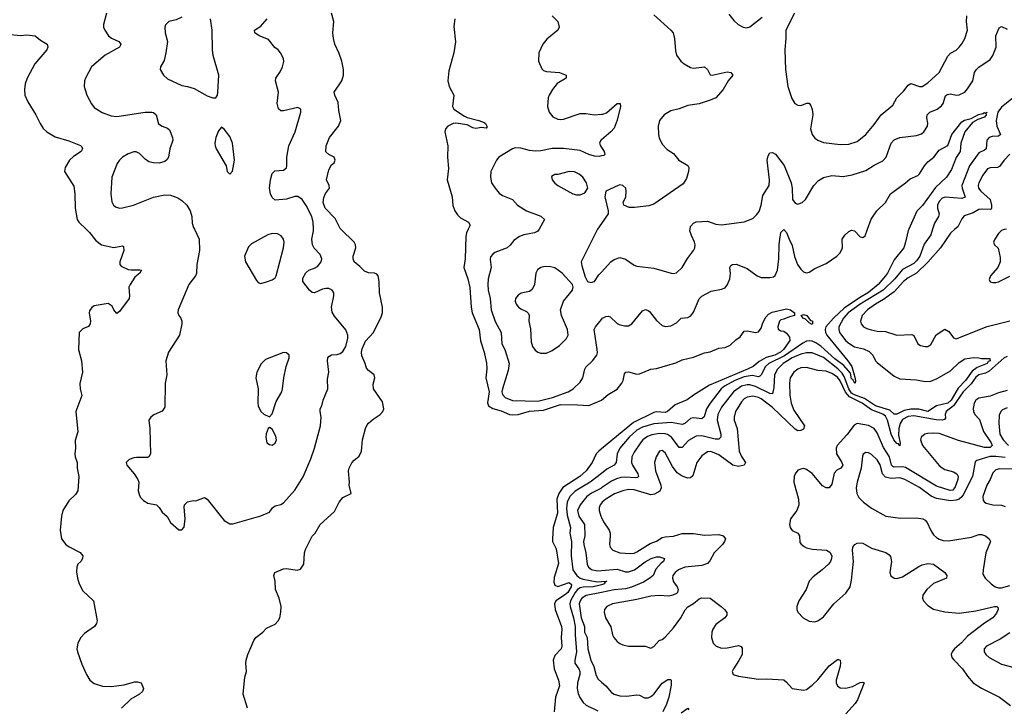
# Model space of a CAD drawing. Header units: inches. Extents: x 1603819 to 1745079, y 385938 to 533966.
# Tile 49 of 256: x 1635883 to 1642850, y 406610 to 411484. Entities that reach past the tile are written whole.
import ezdxf

# ---------------------------------------------------------------- set-up
doc = ezdxf.new("R2010")
doc.units = ezdxf.units.IN
doc.header["$MEASUREMENT"] = 0
for name, color, linetype in [('B6430', 7, 'Continuous'), ('B6431', 7, 'Continuous'), ('B6440', 7, 'Continuous'), ('B6441', 7, 'Continuous')]:
    doc.layers.add(name, color=color, linetype=linetype)

msp = doc.modelspace()

# ---------------------------------------------------------------- linework, layer by layer
at = {"layer": 'B6430', "color": 5}
for points, elevation in [([(1636352.5, 410000), (1636376.7, 409976.7), (1636421.4, 409921.4), (1636460.7, 409890), (1636550, 409871.7), (1636610, 409883), (1636617.2, 409877.2), (1636618.9, 409850), (1636590.5, 409770), (1636590.7, 409750), (1636600.3, 409740.3), (1636650, 409716.4), (1636672.3, 409712.3), (1636734.2, 409714.2), (1636744.7, 409710), (1636733.4, 409690), (1636698.3, 409661.7), (1636663.7, 409610), (1636655.3, 409590), (1636660.4, 409530), (1636658, 409510), (1636590, 409419.3), (1636570, 409404), (1636550, 409429), (1636536.8, 409456.8), (1636510, 409475.6), (1636410, 409458), (1636392.8, 409447.2), (1636376.3, 409423.7), (1636373.4, 409410), (1636383.8, 409350), (1636382, 409330), (1636370, 409313.2), (1636330, 409295.1), (1636302.8, 409270), (1636298.4, 409150), (1636319.5, 409070), (1636327.7, 408990), (1636307.9, 408907.9), (1636310.6, 408870), (1636322.8, 408822.8), (1636280.4, 408710), (1636293.4, 408566.6), (1636275.3, 408504.7), (1636278.8, 408450), (1636274, 408410), (1636276.3, 408390), (1636290.5, 408350), (1636290.7, 408310), (1636300.5, 408250), (1636294, 408150), (1636277.6, 408122.4), (1636230, 408079.3), (1636188, 408010), (1636178.4, 407970), (1636170.3, 407869.7), (1636179.5, 407810), (1636208.5, 407770), (1636232.5, 407752.5), (1636310, 407713.4), (1636330.8, 407690), (1636326.8, 407670), (1636314.8, 407650), (1636294.8, 407630), (1636287.3, 407610), (1636284.9, 407575.1), (1636292.2, 407530), (1636303.1, 407490), (1636330, 407442), (1636404.9, 407370), (1636430.4, 407230), (1636425.3, 407210), (1636413.4, 407190), (1636341.5, 407138.5), (1636315.5, 407110), (1636294, 407070), (1636287.3, 407030), (1636291.3, 407010), (1636322.4, 406922.4), (1636356, 406850), (1636379.5, 406810), (1636410, 406784.7), (1636470, 406766.7), (1636530, 406763.6), (1636622.8, 406777.2), (1636696.3, 406796.3), (1636716.8, 406796.8), (1636742, 406790), (1636758, 406750), (1636751, 406730), (1636731.3, 406710), (1636670, 406675.1), (1636604.4, 406610)], 320), ([(1637119.1, 410000), (1637153.4, 409930), (1637155.5, 409850), (1637135.3, 409750), (1637132.9, 409687.1), (1637126, 409670), (1637080.4, 409610), (1637003.8, 409430), (1637003, 409410), (1637008.4, 409390), (1637023, 409370), (1637030.5, 409350), (1637030.5, 409330), (1637014, 409250), (1636936.5, 409130), (1636916.5, 409070), (1636923.6, 408970), (1636913.1, 408910), (1636910, 408742), (1636890, 408712.3), (1636832.4, 408687.6), (1636810.4, 408669.6), (1636796.3, 408650), (1636803.8, 408590), (1636807.7, 408410), (1636797.3, 408390), (1636790, 408385.1), (1636710, 408385.7), (1636690, 408383.1), (1636657.3, 408370), (1636636.3, 408350), (1636640.5, 408330), (1636693.7, 408270), (1636718.7, 408230), (1636724.9, 408210), (1636722, 408150), (1636730, 408116), (1636739.9, 408099.9), (1636759.9, 408079.9), (1636790, 408060.7), (1636851.3, 408050), (1636870.6, 408030.6), (1636890, 407998), (1636927.1, 407967.1), (1636950, 407924.7), (1637010, 407872), (1637030, 407874), (1637047.3, 407892.7), (1637052.7, 407950), (1637046.3, 408033.7), (1637049.4, 408050.6), (1637071.1, 408071.1), (1637110, 408081), (1637130, 408078), (1637190, 408101), (1637210, 408091), (1637330, 407938.4), (1637370, 407916.4), (1637390, 407914.9), (1637590, 407972.7), (1637650, 407999.1), (1637671.4, 408028.6), (1637690, 408043), (1637730, 408053.1), (1637750, 408063.1), (1637830, 408152.7), (1637890, 408247.3), (1637944, 408376), (1637968.9, 408450), (1638012, 408610), (1638015.6, 408670), (1638008.2, 408710), (1638009.6, 408730), (1638020.5, 408750), (1638031.3, 408790), (1638063, 408870), (1638061.7, 408938.3), (1638069.6, 408990), (1638061.7, 409070), (1638063.5, 409090), (1638070, 409100.5), (1638088.3, 409111.7), (1638130, 409114.4), (1638150, 409120.4), (1638170, 409134.9), (1638190.8, 409170), (1638205.4, 409230), (1638205.1, 409250), (1638189.8, 409289.7), (1638110, 409386), (1638094, 409414), (1638089.8, 409450), (1638106.4, 409530), (1638105.7, 409550), (1638094.7, 409570), (1638070, 409582), (1638050, 409581.8), (1638024.6, 409575.4), (1637970, 409549.7), (1637953, 409553), (1637934, 409570), (1637886, 409630), (1637885.6, 409654.4), (1637907.3, 409692.8), (1637929.3, 409710), (1637970, 409724.2), (1637990, 409736.5), (1638016.8, 409770), (1638020.4, 409790), (1638010, 409820.7), (1637967.2, 409867.2), (1637954.2, 409890), (1637949.8, 409929.8), (1637961.6, 409990), (1637961.1, 410000)], 340), ([(1637495.6, 406610), (1637463.6, 406710), (1637476.9, 406830), (1637486.9, 406870), (1637483, 406930), (1637486.3, 406950), (1637498, 406990), (1637539.6, 407090), (1637554, 407110), (1637604.5, 407150), (1637630, 407176.4), (1637690, 407206), (1637711.8, 407230), (1637722.9, 407250), (1637731.5, 407290), (1637733, 407330), (1637719.6, 407390), (1637692, 407450), (1637691.6, 407510), (1637680.9, 407550), (1637689, 407570), (1637750, 407597.3), (1637770, 407599.1), (1637847, 407587), (1637870, 407594.9), (1637893.3, 407630), (1637898.7, 407710), (1637905.4, 407734.6), (1637952.3, 407827.7), (1637973.6, 407850), (1638010, 407910.5), (1638110, 408002.8), (1638143.7, 408070), (1638170, 408101), (1638228, 408130), (1638214, 408190), (1638217.2, 408210), (1638209.5, 408290), (1638215.1, 408310), (1638233.4, 408346.6), (1638250, 408366.8), (1638284.5, 408395.5), (1638302.7, 408430), (1638309.7, 408510.3), (1638331.1, 408590), (1638342.8, 408617.2), (1638351, 408629), (1638384.1, 408655.9), (1638433.2, 408690), (1638452.7, 408710), (1638459.3, 408730), (1638450, 408779), (1638386.3, 408870), (1638384.7, 408904.7), (1638395.4, 408950), (1638391.2, 408970), (1638350, 409000.5), (1638336.5, 409016.5), (1638327.6, 409050), (1638303.8, 409103.8), (1638300.7, 409130), (1638305.9, 409154.1), (1638330, 409207.2), (1638386, 409270), (1638440, 409380), (1638449.8, 409410), (1638450.7, 409450), (1638429.8, 409550), (1638427.2, 409630), (1638420.3, 409670), (1638410, 409683.5), (1638392.7, 409690), (1638350, 409693.1), (1638322.9, 409702.9), (1638290, 409737.4), (1638249.7, 409770), (1638241.7, 409790), (1638243.5, 409810), (1638261.7, 409870), (1638258.9, 409890), (1638250, 409909.3), (1638156.2, 410000)], 320), ([(1639056.5, 410000), (1639044.9, 409975), (1639039.6, 409950), (1639035.2, 409790), (1639025.8, 409730), (1639053.7, 409650), (1639068, 409588), (1639077.2, 409450), (1639084.3, 409410), (1639133.3, 409290), (1639143.2, 409210), (1639170.1, 409130), (1639186.2, 409053.8), (1639187.9, 409012.1), (1639182.6, 408950), (1639205.4, 408850), (1639193, 408772.9), (1639200.4, 408750), (1639230, 408731), (1639290, 408714.6), (1639350, 408689.2), (1639370, 408686.6), (1639410.1, 408690.1), (1639490, 408712), (1639590, 408719.5), (1639710, 408759.4), (1639830, 408758.9), (1639910, 408752.9), (1640000, 408789.8)], 320), ([(1639557.7, 410000), (1639550, 409986), (1639525.9, 409974.1), (1639450, 409960.8), (1639419.3, 409950), (1639378.8, 409921.2), (1639352.8, 409887.2), (1639332.7, 409870), (1639244.9, 409835), (1639230, 409825.1), (1639215.6, 409804.4), (1639213, 409787), (1639218.5, 409730), (1639197.7, 409650), (1639195.1, 409610), (1639198, 409570), (1639212, 409510), (1639219.8, 409430), (1639248.3, 409348.3), (1639289.2, 409270), (1639295.8, 409190), (1639315.5, 409150), (1639346.7, 409050), (1639340, 409000), (1639298.9, 408870), (1639295.6, 408850), (1639300.2, 408830), (1639318.7, 408810), (1639370, 408788.9), (1639550, 408783.7), (1639653.1, 408810), (1639764.7, 408850), (1639799.1, 408870), (1639850, 408917.4), (1639866.8, 408950), (1639882.2, 409010), (1639890, 409024.9), (1639936.2, 409070), (1639966, 409110), (1639971.1, 409128.9), (1639969.7, 409150.3), (1639948.3, 409290), (1639956.9, 409310), (1640000, 409362.3)], 340), ([(1639972.8, 410000), (1639967.7, 409992.3), (1639856.4, 409770), (1639860.7, 409740.7), (1639884, 409664), (1639902, 409630), (1639923.5, 409623.5), (1639950, 409631), (1639982, 409678), (1640000, 409697.6)], 360), ([(1640000, 408446), (1639980.6, 408430), (1639961.1, 408410), (1639933.9, 408350), (1639891.3, 408290), (1639846.8, 408250), (1639727.4, 408172.6), (1639698.2, 408130), (1639684, 408090), (1639688.1, 407990), (1639659, 407890), (1639652.3, 407810), (1639654.3, 407790), (1639678, 407738), (1639695, 407635), (1639664.5, 407535.5), (1639662.1, 407502.1), (1639670, 407482), (1639690, 407472.4), (1639770, 407500.1), (1639787.2, 407487.2), (1639784.2, 407470), (1639761.1, 407430), (1639739.3, 407410), (1639677.1, 407370), (1639667.5, 407350), (1639671.9, 407310), (1639715.9, 407190), (1639719.1, 407170), (1639713.5, 407110), (1639720.4, 407050), (1639714.3, 407030), (1639670, 406982.8), (1639658, 406950), (1639666, 406890), (1639695.4, 406810), (1639701.7, 406770), (1639673.5, 406690), (1639664.5, 406584.5)], 320), ([(1640000, 408272), (1639920.5, 408210), (1639813.8, 408146.2), (1639775, 408110), (1639756.5, 408070), (1639753, 408027), (1639756.8, 407976.8), (1639780.8, 407890), (1639776.9, 407850), (1639788.2, 407790), (1639785.1, 407690), (1639797.3, 407590), (1639824.8, 407550), (1639850, 407531.2), (1639870, 407523.9), (1639970, 407505), (1640000, 407507.2)], 340), ([(1640000, 408169.8), (1639994.1, 408165.8), (1639930, 408133.7), (1639895.9, 408110), (1639848.2, 408050), (1639830.8, 408010), (1639838.9, 407970), (1639878.5, 407910), (1639881.7, 407830), (1639873.2, 407790), (1639874.4, 407770), (1639889.4, 407710), (1639898.5, 407630), (1639909.1, 407609.1), (1639930, 407592.7), (1639970, 407583.9), (1640000, 407586.3)], 360), ([(1640000, 408063), (1639990.2, 408050), (1639983.2, 408030), (1639983, 408010), (1639995.2, 407970), (1640000, 407960.2)], 380), ([(1640000, 407484), (1639990, 407481.1), (1639940.7, 407470), (1639870, 407467), (1639850, 407461.8), (1639830, 407449.9), (1639813.2, 407430), (1639780.2, 407370), (1639776.6, 407350), (1639779.1, 407330), (1639802.6, 407250), (1639813.4, 407190), (1639813.7, 407130), (1639823.7, 407010), (1639811.8, 406950), (1639812.1, 406930), (1639838.4, 406890), (1639846, 406870), (1639845.7, 406850), (1639830.1, 406790), (1639827.3, 406750), (1639834.6, 406714.6), (1639847, 406687), (1639871, 406651), (1639892.6, 406632.6), (1639973.2, 406593.3)], 340), ([(1640000, 407429.6), (1639892.4, 407407.6), (1639861.2, 407390), (1639847.9, 407370), (1639843.1, 407350), (1639856.5, 407250), (1639880.6, 407190), (1639879.6, 407150), (1639899.3, 407110), (1639903.8, 407030), (1639924.4, 406950), (1639945.1, 406905.1), (1639961.6, 406841.6), (1639975.9, 406815.9), (1640000, 406795.6)], 360)]:
    msp.add_lwpolyline(points, dxfattribs=dict(at, elevation=elevation))
at = {"layer": 'B6430', "color": 5, "elevation": 360}
for points in [[(1637670, 409970.8), (1637638.3, 409961.7), (1637523.1, 409896.9), (1637503.1, 409876.9), (1637473, 409810), (1637481.6, 409770), (1637557.7, 409637.7), (1637570, 409624), (1637590, 409615.5), (1637630, 409628.2), (1637670, 409642), (1637690, 409656.5), (1637698.4, 409670), (1637749.8, 409869.8), (1637755.3, 409910), (1637750.7, 409930.7), (1637734, 409954), (1637708, 409967.9)], [(1639630, 409737.7), (1639590, 409735.6), (1639570.8, 409730), (1639547, 409713), (1639535.6, 409690), (1639526.2, 409610), (1639510, 409575.1), (1639490, 409559.7), (1639432.6, 409547.4), (1639410, 409533), (1639392.2, 409510), (1639389.2, 409490.8), (1639396.5, 409470), (1639412.4, 409450), (1639430, 409436.5), (1639470, 409418.3), (1639483.9, 409403.9), (1639489, 409390), (1639485.6, 409350), (1639496.6, 409296.6), (1639503.4, 409203.4), (1639512, 409170), (1639530, 409143.8), (1639550, 409130.4), (1639570, 409123.7), (1639610, 409124.4), (1639650, 409141.3), (1639703.1, 409176.9), (1639752.6, 409227.4), (1639763.5, 409250), (1639758.5, 409290), (1639718, 409390), (1639710.9, 409430), (1639730, 409490.7), (1639794, 409570), (1639799, 409590), (1639795.3, 409610), (1639722, 409690), (1639670, 409728)], [(1637750, 409127.3), (1637622.3, 409077.7), (1637591.6, 409048.4), (1637560.3, 408990), (1637554, 408950), (1637570.4, 408870), (1637567.3, 408770), (1637570.8, 408750), (1637590, 408711.3), (1637610, 408692), (1637650, 408674), (1637670, 408694), (1637698, 408782), (1637737.6, 408850), (1637743.7, 408870), (1637752.3, 408950), (1637769.5, 409030), (1637789.4, 409090), (1637789.2, 409110), (1637770, 409126)], [(1637650, 408598), (1637642, 408590), (1637627.1, 408552.9), (1637624, 408530), (1637631.3, 408490), (1637650, 408476), (1637670, 408471.3), (1637690, 408486.8), (1637699.3, 408510), (1637695.5, 408535.5), (1637670, 408586)]]:
    msp.add_lwpolyline(points, close=True, dxfattribs=at)
at = {"layer": 'B6431', "color": 5}
for points, elevation in [([(1636496.5, 411530), (1636477, 411450), (1636477, 411430), (1636484.9, 411410), (1636512.4, 411370), (1636533, 411353), (1636583.6, 411330), (1636597.7, 411310), (1636595.9, 411304.1), (1636590.1, 411289.9), (1636488.5, 411231.5), (1636390.3, 411149.7), (1636348.5, 411070), (1636341.3, 411050), (1636339.5, 411010), (1636357.6, 410950), (1636390, 410887.7), (1636410, 410862.4), (1636467, 410827), (1636530, 410803.8), (1636570, 410797.5), (1636770, 410830.2), (1636818, 410830), (1636830, 410826.4), (1636848.2, 410810), (1636865.9, 410745.8), (1636890.4, 410730.4), (1636930, 410715.5), (1636943.4, 410703.4), (1636964.9, 410650), (1636965.7, 410630), (1636945.5, 410570), (1636935.8, 410510), (1636926, 410494), (1636910, 410480.7), (1636870, 410467.8), (1636829.7, 410469.7), (1636796.9, 410476.9), (1636770, 410495.6), (1636730, 410536.4), (1636707.6, 410547.6), (1636690, 410547.8), (1636650, 410533.5), (1636610, 410510.8), (1636589.1, 410490), (1636573.4, 410466.6), (1636534.2, 410370), (1636528.2, 410251.8), (1636535.3, 410195.3), (1636547.2, 410170), (1636559.9, 410159.9), (1636590, 410150.2), (1636610, 410151.3), (1636689, 410171), (1636830, 410227.4), (1636910, 410244.9), (1636950, 410241.3), (1637002.2, 410222.2), (1637030, 410203.8), (1637064.9, 410170), (1637088.2, 410130), (1637100.4, 410090), (1637103.8, 410043.8), (1637112.8, 410012.8), (1637119.1, 410000)], 340), ([(1637030, 411502), (1636990, 411483.2), (1636938.8, 411470), (1636913.7, 411446.3), (1636910.3, 411429.7), (1636912.7, 411390), (1636928.9, 411330), (1636917.8, 411250), (1636904.2, 411195.8), (1636878.4, 411150), (1636878, 411130), (1636900.5, 411090), (1636930, 411065.3), (1637030, 411018), (1637071.3, 411011.3), (1637116.9, 410996.9), (1637210, 410944.9), (1637250, 410930.8), (1637270, 410931), (1637282.7, 410950), (1637286, 410970), (1637292, 411090), (1637252.8, 411230), (1637247.6, 411270), (1637245.1, 411410), (1637232.1, 411490)], 360), ([(1638156.2, 410000), (1638150, 410006), (1638116.3, 410076.3), (1638043.9, 410150), (1638031.1, 410190), (1638035.8, 410224.2), (1638047, 410253), (1638075.1, 410290), (1638072.3, 410310), (1638054, 410350), (1638070, 410422), (1638090, 410456), (1638108.7, 410470), (1638115.3, 410490), (1638108, 410510), (1638069.4, 410529.4), (1638050, 410548.7), (1638052.3, 410590), (1638075.1, 410650), (1638139.3, 410730), (1638156, 410770), (1638141.7, 410841.7), (1638137.4, 410897.4), (1638113.3, 410950), (1638108.4, 410971.6), (1638162.9, 411050), (1638174.7, 411090), (1638174.3, 411130), (1638162.6, 411190), (1638144.4, 411244.4), (1638113.3, 411310), (1638103.1, 411350), (1638099.7, 411390), (1638104.8, 411470), (1638089.3, 411530)], 320), ([(1639650, 411510.7), (1639690.8, 411470), (1639701, 411430), (1639690.5, 411409.5), (1639614.2, 411345.8), (1639584, 411310), (1639557.3, 411250), (1639554.8, 411190), (1639576.8, 411136.8), (1639590, 411124), (1639610, 411116.3), (1639702, 411110), (1639750.6, 411090), (1639750.5, 411070), (1639686.9, 411033.1), (1639652.4, 410990), (1639630.6, 410950), (1639622.8, 410930), (1639618.8, 410870), (1639630.7, 410830), (1639655.5, 410795.5), (1639690, 410779.3), (1639710, 410777.6), (1639730, 410779.5), (1639850, 410819.1), (1639890, 410819.1), (1639950, 410810.5), (1640000, 410813.8)], 340), ([(1637961.1, 410000), (1637958.5, 410050), (1637949.3, 410090), (1637910, 410168.3), (1637882.7, 410210), (1637850, 410231.8), (1637830, 410231.9), (1637770, 410213.5), (1637690, 410207.3), (1637670, 410225.2), (1637658.4, 410250), (1637651.7, 410291.7), (1637657.7, 410350), (1637670, 410394.8), (1637687.3, 410412.8), (1637750, 410418.7), (1637770, 410434.8), (1637773.8, 410450), (1637772.4, 410510), (1637788, 410590), (1637832.3, 410690), (1637873, 410830), (1637872.3, 410850), (1637850, 410862), (1637750, 410839.6), (1637730, 410839.3), (1637713.8, 410853.8), (1637704.7, 410890), (1637713.5, 410970), (1637693.3, 411050), (1637695.6, 411070), (1637726.2, 411113.8), (1637743.7, 411150), (1637752.1, 411187.9), (1637749.4, 411210), (1637729.3, 411250), (1637712.7, 411270), (1637687.6, 411287.6), (1637642.7, 411342.7), (1637578.4, 411370), (1637546.6, 411390), (1637545.1, 411410), (1637590, 411437.6), (1637635.1, 411490)], 340), ([(1638963, 411490), (1638955.2, 411435.2), (1638967.1, 411327.1), (1638954.4, 411250), (1638919.6, 411120.4), (1638912.2, 411050), (1638921.3, 411010), (1638954.6, 410950), (1638945.5, 410870), (1638955.3, 410850), (1639030, 410800.9), (1639050, 410790.3), (1639131, 410770), (1639170, 410755.6), (1639178.4, 410750), (1639190, 410726), (1639184.7, 410715.3), (1639150, 410719.6), (1639110, 410713.3), (1639090, 410718.5), (1639050, 410739.3), (1638970, 410752.3), (1638950, 410749.1), (1638912.9, 410730), (1638895.8, 410710), (1638892.1, 410690), (1638913.7, 410590), (1638910.2, 410510), (1638918, 410430), (1638907.9, 410350), (1638942.2, 410230), (1638948.5, 410168.5), (1638963.2, 410130), (1638981.3, 410101.3), (1639001.5, 410081.5), (1639058, 410050), (1639070.4, 410030), (1639056.5, 410000)], 320), ([(1635790, 411382), (1635890, 411372.4), (1635930, 411375.8), (1635992, 411370), (1636030, 411338), (1636078, 411310), (1636081, 411290), (1636074.8, 411270), (1635990.3, 411170), (1635935.3, 411070), (1635922.6, 411030), (1635916.5, 410990), (1635918.9, 410950), (1635941.2, 410901.2), (1635996.4, 410810), (1636028.1, 410748.1), (1636050, 410714), (1636074, 410690), (1636133.3, 410653.3), (1636230, 410626.7), (1636313.1, 410593.1), (1636323, 410583), (1636327.7, 410570), (1636318, 410550), (1636264.5, 410515.5), (1636236.4, 410490), (1636203.7, 410436.3), (1636200.4, 410410), (1636266.4, 410306.4), (1636272.7, 410250), (1636275.2, 410150), (1636290.3, 410070.3), (1636300.4, 410050), (1636352.5, 410000)], 320), ([(1640000, 410633.9), (1639995.3, 410630), (1639985.7, 410610), (1639993.4, 410590), (1640000, 410579.8)], 340), ([(1640000, 410519.7), (1639983.6, 410516.4), (1639950, 410518), (1639911.3, 410530), (1639850, 410558), (1639732.1, 410572.1), (1639650, 410573), (1639570, 410556.1), (1639530, 410552.7), (1639490, 410556.7), (1639430, 410575.1), (1639390, 410575.8), (1639370, 410569.8), (1639272.4, 410510), (1639257.1, 410490), (1639217.3, 410410), (1639214, 410370), (1639222, 410330), (1639247.7, 410290), (1639276.5, 410256.5), (1639300.2, 410240.3), (1639370, 410210.4), (1639406, 410170), (1639470, 410130.3), (1639570, 410093.1), (1639596.4, 410070), (1639557.7, 410000)], 340), ([(1640000, 410040.9), (1639972.8, 410000)], 360)]:
    msp.add_lwpolyline(points, dxfattribs=dict(at, elevation=elevation))
at = {"layer": 'B6431', "color": 5, "elevation": 360}
for points in [[(1637310, 410722), (1637290, 410697.2), (1637270, 410649), (1637264, 410610), (1637266.5, 410590), (1637273.1, 410570), (1637343.8, 410450), (1637351.3, 410410), (1637370, 410391.3), (1637389.1, 410410.9), (1637402, 410490), (1637389.6, 410610), (1637370, 410657.2), (1637330, 410708.7)], [(1639770, 410409.6), (1639690, 410389), (1639670, 410388.7), (1639647.3, 410372.7), (1639651.3, 410350), (1639670, 410326), (1639691.3, 410310), (1639798, 410250), (1639824.1, 410244.1), (1639850, 410244.9), (1639882, 410258), (1639902.7, 410290), (1639894.5, 410330), (1639867, 410370), (1639842.7, 410390), (1639810, 410405.6)]]:
    msp.add_lwpolyline(points, close=True, dxfattribs=at)
at = {"layer": 'B6440', "color": 5}
for points, elevation in [([(1642173.7, 410000), (1642169.5, 409990.5), (1642151.9, 409908.1), (1642138.5, 409870), (1642070, 409784.6), (1642024.7, 409690), (1642010.6, 409670), (1641957.8, 409610), (1641890, 409552.9), (1641824.7, 409515.3), (1641717.3, 409442.7), (1641641, 409370), (1641588.1, 409310), (1641581.9, 409290), (1641584.7, 409270), (1641594.3, 409250), (1641743, 409070), (1641771, 409030), (1641796, 408944), (1641797.4, 408922.6), (1641792.3, 408907.7), (1641777.7, 408937.7), (1641770, 408942.9), (1641762, 408982), (1641715.2, 409035.2), (1641650, 409083.6), (1641552.5, 409172.5), (1641516.6, 409196.6), (1641490, 409208.8), (1641470, 409211.1), (1641450, 409207.3), (1641424.9, 409195.1), (1641294.9, 409105.1), (1641184, 409050), (1641160.3, 409030), (1641130, 408969.8), (1641119.7, 408960.4), (1641110, 408955.7), (1641065.6, 408965.6), (1641010, 408956.4), (1640943.4, 408930), (1640869.6, 408890), (1640846.6, 408870), (1640767.9, 408770), (1640743.8, 408730), (1640726.6, 408673.4), (1640710, 408658.2), (1640650, 408665.9), (1640630, 408661), (1640590, 408626), (1640570, 408618), (1640491.8, 408631.8), (1640370, 408622.2), (1640290, 408600.5), (1640250, 408578.5), (1640195.5, 408530), (1640129.1, 408450), (1640110.6, 408410), (1640103.2, 408350), (1640090, 408330.9), (1640038.2, 408301.8), (1640000, 408272)], 340), ([(1640000, 409362.3), (1640006.3, 409370), (1640030, 409383.7), (1640050, 409386.4), (1640060.6, 409380.6), (1640110, 409332.4), (1640125.4, 409325.4), (1640163.3, 409316.7), (1640190, 409316.4), (1640214, 409330), (1640290, 409423.8), (1640311.7, 409431.7), (1640330, 409426.4), (1640338.6, 409418.6), (1640390, 409354.4), (1640430, 409318.4), (1640452.3, 409312.3), (1640490, 409316.5), (1640530, 409338.9), (1640564.5, 409370), (1640610, 409376.9), (1640631.6, 409388.4), (1640650, 409413.4), (1640690, 409508), (1640710, 409527.6), (1640776.8, 409563.2), (1640850, 409576.9), (1640873.9, 409586.1), (1640891.6, 409608.4), (1640908.7, 409650), (1640911.9, 409688.1), (1640908.4, 409730), (1640916.1, 409743.9), (1640928, 409752), (1640952.7, 409752.7), (1641030, 409721.5), (1641102.4, 409670), (1641130, 409659.1), (1641190, 409658.5), (1641216.8, 409663.2), (1641230, 409672), (1641245.2, 409710), (1641255, 409790), (1641256.5, 409890), (1641261.5, 409930), (1641270, 409976.3), (1641290, 409998), (1641310, 409976.4), (1641327.2, 409930), (1641350, 409886), (1641366.5, 409806.5), (1641386.3, 409750), (1641410, 409718), (1641430, 409699.5), (1641450, 409692), (1641470, 409697), (1641510, 409723.8), (1641590, 409758.7), (1641665.1, 409810), (1641690, 409833), (1641705.7, 409870), (1641703.1, 409930), (1641721.4, 409958.6), (1641750, 409985.5), (1641770, 409993.9), (1641790, 409990.2), (1641830, 409947.9), (1641850, 409943), (1641865.9, 409954.1), (1641882.6, 410000)], 340), ([(1642342, 410000), (1642330, 409962), (1642284.1, 409895.9), (1642252.7, 409810), (1642230, 409775.9), (1642210, 409757.7), (1642130, 409716.7), (1642076.6, 409650), (1641993.3, 409570), (1641829.3, 409470), (1641745.7, 409410), (1641711.4, 409370), (1641680.1, 409310), (1641678.7, 409290), (1641684.5, 409270), (1641730, 409211), (1641750, 409193.1), (1641790, 409168), (1641853.8, 409153.8), (1641894.9, 409134.9), (1641919.6, 409110), (1641938.5, 409070), (1641950, 409056.9), (1642070, 408961.8), (1642110, 408941.6), (1642230, 408933.8), (1642290, 408923.5), (1642330, 408926), (1642375.4, 408944.6), (1642470, 408998.7), (1642530, 409056.5), (1642570, 409082.6), (1642632.4, 409092.4), (1642670, 409090.6), (1642690, 409084.9), (1642746.8, 409086.8), (1642751.1, 409070), (1642736.6, 409063.4), (1642730, 409049.4), (1642657.7, 409022.3), (1642622.9, 408997.1), (1642575.9, 408930), (1642523.7, 408876.3), (1642473.3, 408790), (1642450, 408768.7), (1642370, 408749.9), (1642310, 408711.7), (1642246.3, 408726.3), (1642190, 408727), (1642141.7, 408718.3), (1642090, 408691.8), (1642072.1, 408692.1), (1642039.9, 408719.9), (1641938.3, 408750), (1641861.5, 408801.5), (1641790, 408827.5), (1641770, 408840.4), (1641749.9, 408869.9), (1641717.4, 408957.4), (1641702.3, 408982.3), (1641671.7, 409011.7), (1641570, 409092.6), (1641490, 409125.4), (1641450, 409126.3), (1641410, 409116.1), (1641349.5, 409090), (1641315.6, 409070), (1641285.1, 409050), (1641244.8, 409010), (1641225, 408970), (1641220.1, 408879.9), (1641210, 408836.2), (1641190, 408839.1), (1641090, 408888.2), (1641050, 408898.3), (1641030, 408898.4), (1640990, 408889.1), (1640932.9, 408850), (1640850, 408741), (1640823.4, 408690), (1640818.8, 408650), (1640844.1, 408550), (1640844.1, 408530), (1640830, 408514.6), (1640804.3, 408515.7), (1640710, 408538.5), (1640670, 408535.8), (1640614.7, 408505.3), (1640570, 408456.3), (1640550, 408455.4), (1640495, 408530), (1640467.3, 408547.3), (1640450, 408552.6), (1640410, 408554.1), (1640355.2, 408544.8), (1640325.7, 408534.3), (1640291.5, 408510), (1640275.7, 408490), (1640230, 408422), (1640215.7, 408390), (1640212.5, 408350), (1640219.5, 408330), (1640258.1, 408270), (1640261.3, 408250), (1640255.6, 408244.4), (1640238.4, 408241.6), (1640170, 408245.8), (1640136.8, 408243.2), (1640105.7, 408234.3), (1640070, 408216.6), (1640000, 408169.8)], 360), ([(1640000, 409697.6), (1640066.6, 409770), (1640090, 409786), (1640130, 409800.5), (1640170, 409788), (1640230, 409746), (1640250, 409738.4), (1640370, 409724.6), (1640492, 409690), (1640510, 409687.2), (1640530, 409692.2), (1640570.6, 409729.4), (1640607.4, 409792.6), (1640651.8, 409850), (1640660.5, 409870), (1640663, 409890), (1640658.3, 409910), (1640636.3, 409956.3), (1640626, 409990), (1640627.3, 410000)], 360), ([(1642500, 410000), (1642470, 409973.6), (1642399, 409870), (1642310, 409768.2), (1642229.3, 409690.7), (1642170, 409657.3), (1642136.1, 409630), (1642070, 409557.3), (1641996.5, 409503.5), (1641938.3, 409470), (1641882.5, 409430), (1641845.5, 409390), (1641833.6, 409350), (1641838.3, 409330), (1641854, 409310), (1641877.1, 409297.1), (1641907.7, 409287.7), (1641950, 409279.4), (1642010, 409275.8), (1642090, 409252), (1642195.2, 409255.2), (1642210, 409247.7), (1642238.4, 409190), (1642258.2, 409178.2), (1642290, 409170.3), (1642310, 409171.7), (1642330, 409185.3), (1642367.2, 409252.8), (1642430, 409293.7), (1642457.8, 409277.8), (1642490, 409232.2), (1642510, 409224.9), (1642730, 409311.3), (1642890, 409351.7)], 380), ([(1642865.8, 410000), (1642850, 409997.6), (1642829.4, 409990.6), (1642808.8, 409970), (1642783.2, 409930), (1642774, 409910), (1642782, 409890), (1642806.5, 409866.5), (1642821.5, 409801.5), (1642821.3, 409770), (1642805.3, 409730), (1642751.9, 409670), (1642744.3, 409644.3), (1642750, 409629.2), (1642770, 409622.7), (1642790, 409623.7), (1642810, 409628.8), (1642890, 409668.2)], 420), ([(1640000, 408789.8), (1640000.4, 408790), (1640046.2, 408830), (1640110.3, 408869.7), (1640143.7, 408910), (1640152.8, 408930), (1640163.4, 408976.6), (1640171, 408989), (1640190, 408991.2), (1640250, 408974.7), (1640270, 408976.9), (1640350, 409010.3), (1640390, 409014.9), (1640525.3, 409054.7), (1640570, 409076.5), (1640650, 409095.3), (1640730, 409126.4), (1640770, 409133.4), (1640830, 409159.1), (1640875.5, 409164.5), (1640910, 409181), (1640950, 409218.8), (1640982, 409238), (1641010, 409278), (1641030, 409282), (1641090, 409270.8), (1641110, 409274), (1641130, 409300.7), (1641142.2, 409337.8), (1641162.8, 409377.2), (1641181, 409399), (1641206.5, 409413.5), (1641310, 409438.3), (1641336.3, 409430), (1641365.5, 409410), (1641366.8, 409393.2), (1641366, 409390), (1641330, 409381.7), (1641290, 409363.6), (1641270, 409360.5), (1641258.4, 409350), (1641246.8, 409310), (1641250, 409294), (1641270, 409282), (1641290, 409278), (1641310, 409264.7), (1641330, 409236), (1641332.7, 409212.8), (1641288.8, 409150), (1641265.7, 409130), (1641225.5, 409110), (1641166.2, 409093.8), (1641115, 409065), (1641073.9, 409030), (1641033.4, 409010), (1640764.1, 408895.9), (1640650, 408825.8), (1640606.3, 408793.7), (1640521.3, 408758.7), (1640466.7, 408710), (1640450, 408704), (1640390, 408709), (1640370, 408704.3), (1640226.9, 408633.1), (1640000, 408446)], 320), ([(1642870, 409100), (1642850, 409089.4), (1642744.1, 408995.9), (1642717.2, 408982.8), (1642670, 408970.2), (1642650, 408954.3), (1642614.7, 408905.3), (1642560.2, 408850), (1642490, 408750.8), (1642439.3, 408710), (1642432.4, 408690), (1642434.9, 408665.1), (1642426.1, 408653.9), (1642410, 408650), (1642368.2, 408651.8), (1642210, 408679.7), (1642170, 408675.1), (1642130, 408652.9), (1642113.3, 408626.7), (1642103.9, 408590), (1642102.7, 408542.7), (1642113.8, 408486.2), (1642110, 408466.8), (1642102, 408482), (1642090, 408485.2), (1642069.1, 408510), (1642050, 408551.3), (1642024.6, 408650), (1642010, 408678.4), (1641991.6, 408691.6), (1641910, 408723.1), (1641845.7, 408770), (1641753.9, 408813.9), (1641726.7, 408846.7), (1641690, 408928.5), (1641670, 408954.5), (1641630, 408980.5), (1641590, 408995.2), (1641530, 409000.2), (1641450, 409022.8), (1641410, 409018.7), (1641389.1, 409010), (1641361.5, 408990), (1641336.1, 408950), (1641330.8, 408910), (1641332.9, 408827.1), (1641341.9, 408770), (1641361.1, 408721.1), (1641435.8, 408610), (1641430, 408586), (1641410, 408575.4), (1641390, 408574), (1641370, 408584.5), (1641210, 408739), (1641130, 408800.7), (1641110, 408809.9), (1641070, 408818.3), (1641030, 408812.5), (1641010, 408800.9), (1640990, 408778.4), (1640948.7, 408710), (1640937.8, 408670), (1640938.6, 408650), (1640959.8, 408590), (1640975.1, 408430), (1640990, 408392.4), (1641019.2, 408350), (1641008.5, 408331.5), (1640970, 408321.6), (1640930, 408330.4), (1640830, 408404.7), (1640772.7, 408427.3), (1640750, 408426.2), (1640710, 408397.8), (1640674.5, 408350), (1640645.3, 408254.7), (1640630, 408241.1), (1640610, 408238.4), (1640570, 408252.6), (1640535.8, 408275.8), (1640501.5, 408321.5), (1640450, 408418), (1640430, 408433.7), (1640411.3, 408430), (1640386.3, 408390), (1640374.3, 408350), (1640382.2, 408290), (1640420.9, 408190), (1640423, 408170), (1640412.2, 408147.8), (1640374.8, 408125.2), (1640350, 408120.8), (1640230, 408156.7), (1640190, 408158.5), (1640150, 408149.9), (1640091.2, 408128.8), (1640030.2, 408090), (1640005.4, 408070), (1640000, 408063)], 380), ([(1642870, 408859.8), (1642810, 408843.8), (1642750, 408818.8), (1642670, 408805.6), (1642649.5, 408790.5), (1642637.5, 408770), (1642630.9, 408730.9), (1642632.8, 408710), (1642642, 408690), (1642673.9, 408653.9), (1642703.8, 408570), (1642757.6, 408490), (1642764.3, 408470), (1642750, 408455.7), (1642710, 408455.6), (1642526.3, 408506.3), (1642390, 408554.6), (1642350, 408557.5), (1642305.7, 408554.2), (1642289, 408550), (1642262.7, 408530), (1642257.3, 408510), (1642272, 408470), (1642390, 408328.9), (1642410, 408310.8), (1642430, 408300.4), (1642490, 408283.9), (1642515.1, 408270), (1642523.8, 408250), (1642520.8, 408230), (1642503.7, 408176.3), (1642485.3, 408154.7), (1642468.2, 408151.8), (1642370, 408183.3), (1642150, 408313.2), (1642130, 408319.9), (1642070, 408316.5), (1642061.2, 408321.2), (1642051.7, 408331.7), (1642037.7, 408390), (1641995.1, 408455.1), (1641950, 408560.6), (1641930.4, 408590), (1641890, 408611.6), (1641810, 408625.4), (1641787.3, 408612.7), (1641735.6, 408544.4), (1641668.1, 408470), (1641660.7, 408450), (1641662.4, 408410), (1641701.7, 408350), (1641707, 408330), (1641693.6, 408310), (1641664.9, 408295.1), (1641646, 408274), (1641630, 408196.9), (1641610, 408170.6), (1641590, 408170.6), (1641565, 408185), (1641490, 408272.1), (1641450, 408300.4), (1641430, 408306.3), (1641410, 408303.6), (1641390, 408294.5), (1641370.5, 408270), (1641362.4, 408250), (1641360.4, 408210), (1641393.4, 408090), (1641396.5, 408050), (1641381.3, 408010), (1641338.3, 407950), (1641330.3, 407910.3), (1641334.6, 407890), (1641349.3, 407869.3), (1641390, 407848.4), (1641400.8, 407830), (1641404.6, 407784.6), (1641412.4, 407772.4), (1641435.1, 407755.1), (1641450, 407746.3), (1641490, 407735.3), (1641591, 407730), (1641615.8, 407715.8), (1641628.8, 407690), (1641627.6, 407670), (1641620.2, 407650), (1641605.2, 407630), (1641562.3, 407590), (1641498.7, 407541.3), (1641470.2, 407510), (1641449.1, 407450), (1641396.9, 407370), (1641382.6, 407330), (1641383.1, 407310), (1641390.4, 407290), (1641426.4, 407250), (1641470, 407226.3), (1641510, 407221.1), (1641530, 407228.7), (1641570, 407257.8), (1641645, 407350), (1641730, 407424.7), (1641758.5, 407470), (1641770, 407516), (1641783.7, 407650), (1641775.8, 407730), (1641778.7, 407750), (1641793.6, 407770), (1641810, 407778.6), (1641830, 407780.7), (1641850, 407777.6), (1641910, 407742.4), (1642012, 407712.1), (1642036.1, 407696.1), (1642044.6, 407684.6), (1642051.8, 407650), (1642040.2, 407570), (1642047.1, 407547.1), (1642070, 407531.6), (1642090, 407529.3), (1642130, 407540.6), (1642246.3, 407613.7), (1642270, 407625.2), (1642310, 407635.6), (1642349.3, 407629.3), (1642430, 407570.4), (1642443, 407550), (1642440.7, 407530), (1642350, 407492.5), (1642302.9, 407450), (1642274.4, 407410), (1642270.3, 407390), (1642279.5, 407370), (1642310, 407338), (1642350, 407311.6), (1642430, 407293.2), (1642530, 407284.1), (1642650, 407299.1), (1642782, 407330), (1642798, 407330), (1642804.9, 407324.9), (1642806.7, 407310), (1642795.8, 407284.2), (1642770.3, 407250), (1642710, 407212), (1642590, 407120.4), (1642547.4, 407072.5), (1642497.8, 407030), (1642480.7, 407010), (1642474.7, 406990), (1642479.6, 406970), (1642492.8, 406952.8), (1642554.9, 406890), (1642590, 406838.4), (1642630.2, 406790.2), (1642690, 406752.8), (1642817.1, 406690), (1642893.7, 406630)], 420), ([(1642870, 408736.3), (1642838.4, 408721.7), (1642824.9, 408710), (1642814.2, 408685.8), (1642811.3, 408628.7), (1642819.8, 408550), (1642841.7, 408510), (1642879.3, 408470)], 440), ([(1642855.9, 408384.1), (1642790, 408392.3), (1642749, 408391), (1642656.5, 408363.5), (1642645.2, 408354.8), (1642624.2, 408250), (1642559.3, 408120.7), (1642550, 408106.5), (1642529.8, 408090.2), (1642510, 408082.8), (1642470, 408078.8), (1642370, 408095.5), (1642332.5, 408112.5), (1642250, 408173.2), (1642146.9, 408230), (1642110, 408241.1), (1642050, 408237.6), (1642010, 408245.4), (1641989, 408269), (1641972.9, 408332.9), (1641950, 408368.5), (1641910, 408405.4), (1641890, 408416.9), (1641870, 408419.5), (1641852.3, 408407.7), (1641846.6, 408393.4), (1641837.8, 408310), (1641808.9, 408210), (1641803.1, 408170), (1641806.4, 408130), (1641821.2, 408101.2), (1641853, 408070), (1641910, 408027.2), (1642011.3, 407970), (1642115.3, 407955.3), (1642230, 407956.9), (1642273.4, 407950), (1642290, 407941.1), (1642304.3, 407924.3), (1642329.4, 407869.4), (1642350, 407837), (1642370, 407817.8), (1642390, 407806.2), (1642418, 407798), (1642454.4, 407794.4), (1642618.4, 407821.6), (1642670, 407840.3), (1642690, 407840.9), (1642718, 407830), (1642743.8, 407810), (1642752, 407790), (1642719.1, 407710), (1642699.7, 407590), (1642699.3, 407559.3), (1642714.9, 407530), (1642756.4, 407490), (1642785.5, 407470), (1642810, 407462.2), (1642830, 407462.3), (1642890, 407478.9)], 440), ([(1642930, 408301.6), (1642815.2, 408304.8), (1642790, 408298.2), (1642770, 408276.3), (1642751.1, 408230), (1642727, 408190), (1642698.5, 408110), (1642701.2, 408081.2), (1642709.3, 408069.3), (1642722.7, 408062.7), (1642770, 408049.3), (1642830, 408048.2), (1642857.4, 408037.4)], 460), ([(1640000, 407960.2), (1640015, 407930), (1640053.6, 407870), (1640060.2, 407850), (1640062.2, 407830), (1640055.6, 407770), (1640061.1, 407750), (1640080.5, 407730), (1640130, 407711.2), (1640205.9, 407705.9), (1640230, 407708.7), (1640250, 407716.6), (1640344.2, 407775.8), (1640390, 407791.8), (1640430, 407818.8), (1640450, 407824.5), (1640509, 407829), (1640570, 407848.3), (1640650, 407846.8), (1640730, 407834.7), (1640830, 407840.2), (1640860.5, 407830), (1640878, 407810), (1640871.5, 407790), (1640855.2, 407770), (1640796.1, 407710), (1640765.7, 407654.2), (1640750, 407635.6), (1640710, 407619.8), (1640590, 407609.8), (1640544.2, 407590), (1640520.3, 407570), (1640505.5, 407550), (1640503.2, 407530), (1640510, 407504.9), (1640534.9, 407470), (1640541.6, 407450), (1640537.1, 407430), (1640530, 407422), (1640504.7, 407410), (1640476.5, 407403.5), (1640408.6, 407408.6), (1640350, 407404.4), (1640250, 407381.2), (1640077.3, 407350), (1640037, 407330), (1640021.7, 407310), (1640018.7, 407290), (1640027.2, 407250), (1640066.9, 407186.9), (1640078.4, 407130), (1640088.4, 407110), (1640110, 407083.8), (1640129, 407069), (1640150, 407058.7), (1640190, 407050.3), (1640310, 407050.4), (1640350, 407034.8), (1640370, 407046.8), (1640409, 407090), (1640430, 407097.3), (1640450, 407113.4), (1640510, 407179.5), (1640562, 407250), (1640593, 407307), (1640611, 407329), (1640650, 407352.4), (1640690, 407384.4), (1640710, 407393), (1640768.4, 407388.4), (1640847.3, 407330), (1640870.8, 407310), (1640887.5, 407287.5), (1640887.7, 407270), (1640873, 407250), (1640810, 407204.2), (1640787.2, 407170), (1640781.1, 407150), (1640779.5, 407110), (1640790.4, 407070), (1640810.3, 407050.3), (1640850, 407036.5), (1640890, 407037.8), (1640970, 407054.6), (1640988.5, 407048.5), (1640995.1, 407035.1), (1640994.3, 406990), (1640972.8, 406947.2), (1640933.4, 406890), (1640925.5, 406870), (1640931.3, 406850), (1640970, 406838), (1641110, 406817), (1641170, 406819.3), (1641290, 406810.4), (1641310, 406794.9), (1641350, 406749.1), (1641430, 406738.2), (1641450, 406744), (1641490, 406773.8), (1641530, 406811.8), (1641610, 406910.2), (1641670, 406956.5), (1641676.5, 406956.5), (1641690, 406950.8), (1641691, 406931), (1641688.9, 406908.9), (1641661, 406810), (1641661.6, 406790), (1641670, 406768.9), (1641690, 406754.9), (1641730, 406752), (1641775.4, 406764.6), (1641830, 406791.8), (1641850, 406795.6), (1641859.3, 406790), (1641811, 406669), (1641795.7, 406644.3), (1641728.4, 406570)], 380), ([(1640000, 407586.3), (1640110, 407595), (1640170, 407576.4), (1640190, 407575.9), (1640234, 407590), (1640310, 407646.6), (1640351.1, 407671.1), (1640390, 407682), (1640410, 407682.3), (1640445.5, 407670), (1640439.5, 407650), (1640421.7, 407638.3), (1640385.1, 407594.9), (1640366.2, 407550), (1640342.3, 407530), (1640297.1, 407502.9), (1640212.7, 407467.3), (1640170, 407454.7), (1640090, 407448), (1640000, 407429.6)], 360), ([(1640000, 407507.2), (1640037.1, 407510), (1640021.8, 407498.2), (1640020.9, 407490), (1640000, 407484)], 340), ([(1642890, 407144.1), (1642821.3, 407098.7), (1642725.5, 407050), (1642708.2, 407030), (1642708.2, 407010), (1642720.4, 406990), (1642743.8, 406970), (1642830, 406921.6), (1642910, 406902)], 440), ([(1640000, 406795.6), (1640030.2, 406770.2), (1640070, 406722.8), (1640090.5, 406710), (1640130, 406697.2), (1640176.3, 406696.3), (1640250, 406706), (1640270, 406702.6), (1640304.1, 406684.1), (1640330, 406684.3), (1640350, 406693), (1640370.3, 406709.7), (1640430, 406789.1), (1640470, 406814), (1640490, 406814.9), (1640493.7, 406810), (1640492.9, 406772.9), (1640475.3, 406690), (1640459.5, 406640.5), (1640433.9, 406586.1)], 360), ([(1640562.8, 406577.2), (1640610, 406610.3), (1640618.7, 406598.7)], 360)]:
    msp.add_lwpolyline(points, dxfattribs=dict(at, elevation=elevation))
at = {"layer": 'B6440', "color": 5, "elevation": 320}
msp.add_lwpolyline([(1641490, 409326.9), (1641470, 409338), (1641443.1, 409363.1), (1641427.8, 409370), (1641413.2, 409390), (1641430, 409396.5), (1641452, 409390), (1641477.6, 409357.6), (1641493, 409350), (1641494, 409330)], close=True, dxfattribs=at)
at = {"layer": 'B6441', "color": 5}
for points, elevation in [([(1640370, 411518.8), (1640491, 411410), (1640506, 411390), (1640517.3, 411350), (1640522.5, 411262.5), (1640530, 411232), (1640561, 411190), (1640586, 411170), (1640630, 411145.5), (1640650, 411140.5), (1640730, 411150.4), (1640750, 411130.8), (1640770, 411094), (1640782, 411090), (1640890, 411113.8), (1640914, 411110), (1640930.5, 411090), (1640897.1, 411050), (1640860.4, 410990), (1640808.6, 410931.4), (1640770, 410913.1), (1640690, 410888.2), (1640610, 410875.5), (1640550, 410853.3), (1640490, 410838), (1640442.4, 410810), (1640410.3, 410770), (1640401.1, 410730), (1640402.4, 410670), (1640407.3, 410647.3), (1640430, 410602.8), (1640464.2, 410564.2), (1640510, 410537.3), (1640546.8, 410490), (1640611.9, 410451.9), (1640618.4, 410438.4), (1640616.4, 410410), (1640600.7, 410359.3), (1640577.2, 410322.8), (1640370, 410176.9), (1640334.5, 410165.5), (1640233.7, 410153.7), (1640194.9, 410154.9), (1640159, 410170), (1640154, 410190), (1640172, 410230), (1640175.6, 410270), (1640171.1, 410291.1), (1640150, 410309.3), (1640130, 410313.6), (1640118, 410310), (1640031, 410269), (1640022.8, 410230), (1640048.2, 410130), (1640046, 410110), (1640000, 410040.9)], 360), ([(1640901.7, 411521.7), (1640937.1, 411477.1), (1640968, 411450), (1641002.8, 411430), (1641025.9, 411425.8), (1641050, 411433.7), (1641137.6, 411502.4)], 380), ([(1641365.5, 411530), (1641304.9, 411410), (1641305.5, 411350), (1641297.1, 411270), (1641302.6, 411130), (1641319.3, 411010), (1641345.9, 410925.8), (1641368, 410890), (1641390, 410877.6), (1641410, 410876.5), (1641452.4, 410892.4), (1641470, 410892.7), (1641479.1, 410879.1), (1641490.1, 410850.1), (1641494.3, 410810), (1641478, 410710), (1641490.3, 410670.3), (1641510, 410646), (1641530.8, 410630), (1641570, 410614.4), (1641690, 410600.3), (1641750, 410602), (1641810, 410621.1), (1641870, 410670.3), (1641930, 410742.6), (1641978, 410810), (1642061.8, 410878.2), (1642090, 410930.3), (1642139.7, 410980.3), (1642170, 411020.4), (1642190, 411031.6), (1642250, 411010.3), (1642270, 411011.6), (1642310, 411037.3), (1642389.9, 411110.1), (1642450, 411226.5), (1642470, 411246), (1642510, 411268.2), (1642530, 411288.5), (1642550, 411312.7), (1642570, 411350.5), (1642590.7, 411410), (1642583.4, 411470), (1642584.8, 411510)], 380), ([(1640627.3, 410000), (1640630, 410021), (1640650, 410043), (1640670, 410052.7), (1640750, 410058.4), (1640810, 410035.8), (1640850, 410032.4), (1641010, 410053.4), (1641070, 410077.6), (1641097.6, 410102.4), (1641114.5, 410125.4), (1641129.8, 410170), (1641141.6, 410238.4), (1641186.8, 410310), (1641188.2, 410350), (1641171.6, 410488.4), (1641179.7, 410520.3), (1641190, 410540.4), (1641210, 410543.7), (1641232.4, 410532.4), (1641291.6, 410451.6), (1641341, 410330), (1641349.4, 410290), (1641352.7, 410210), (1641370, 410185.5), (1641390, 410179.1), (1641419, 410190), (1641442.7, 410210), (1641502, 410310), (1641535.6, 410344.4), (1641570, 410366), (1641630, 410381.1), (1641710, 410374.2), (1641774.8, 410385.2), (1641870, 410416.5), (1641930, 410454), (1641990, 410483.6), (1642014.8, 410510), (1642049.8, 410610), (1642070, 410633.7), (1642110, 410648.7), (1642230, 410663.1), (1642263.9, 410676.1), (1642282, 410690), (1642306.9, 410730), (1642308.2, 410751.8), (1642301.8, 410790), (1642304.8, 410810), (1642323.5, 410830), (1642376.2, 410850), (1642406.5, 410873.5), (1642417.6, 410890), (1642434.9, 410945.1), (1642444.9, 410955.1), (1642470, 410958), (1642509.7, 410950.3), (1642530, 410951.7), (1642570, 410970.3), (1642590, 410993.4), (1642627.8, 411050), (1642639.8, 411110), (1642650.5, 411129.5), (1642670, 411147.9), (1642750, 411202.8), (1642770, 411230.3), (1642793.9, 411290), (1642791, 411369), (1642814.9, 411425.1), (1642830, 411436.4), (1642870, 411416.5)], 360), ([(1640000, 410813.8), (1640010, 410814.4), (1640034.5, 410825.5), (1640110, 410890.6), (1640131.3, 410890), (1640134.8, 410870), (1640112, 410772), (1640090, 410716.2), (1640067, 410690), (1640000, 410633.9)], 340), ([(1642912.7, 410930), (1642830, 410864.8), (1642805.2, 410830), (1642792.2, 410770), (1642798.4, 410730), (1642822.6, 410670), (1642810, 410659.8), (1642763.4, 410656.6), (1642742.8, 410650), (1642727.5, 410630), (1642721.2, 410570), (1642710, 410560.3), (1642670, 410541.5), (1642604.5, 410450), (1642550.1, 410310), (1642551.6, 410290), (1642573.6, 410226.4), (1642550, 410218.3), (1642431.7, 410228.3), (1642410, 410220.3), (1642390, 410197.2), (1642378.6, 410170), (1642377.6, 410150), (1642388.7, 410110), (1642385.2, 410090), (1642355.9, 410044.1), (1642342, 410000)], 360), ([(1641882.6, 410000), (1641908.7, 410071.3), (1641949.1, 410130.9), (1642009.1, 410190), (1642045.5, 410250), (1642151.8, 410328.2), (1642183.4, 410356.6), (1642238, 410382), (1642250, 410393), (1642286, 410450), (1642310, 410477.4), (1642351.8, 410510), (1642390, 410559.3), (1642450, 410592.7), (1642480.2, 410670), (1642550, 410760.9), (1642568.5, 410771.5), (1642616.8, 410783.2), (1642668, 410812.1), (1642699.5, 410820.5), (1642710, 410827.7), (1642718, 410822), (1642730.2, 410830.2), (1642720.4, 410819.6), (1642721.3, 410810), (1642710, 410794.5), (1642663, 410777), (1642625.1, 410754.9), (1642571.8, 410690), (1642542.4, 410610), (1642538.3, 410550), (1642510.8, 410509.2), (1642477.4, 410422.6), (1642441.3, 410370), (1642363.3, 410296.7), (1642272.3, 410167.7), (1642230.6, 410129.4), (1642173.7, 410000)], 340), ([(1640000, 410579.8), (1640019.5, 410550), (1640024, 410530), (1640017, 410523), (1640000, 410519.7)], 340), ([(1642888.7, 410531.3), (1642849.6, 410490.4), (1642816.2, 410443.8), (1642802.1, 410437.9), (1642750, 410435.2), (1642732.1, 410427.9), (1642697.6, 410382.4), (1642670.9, 410330), (1642665.6, 410310), (1642668.7, 410290), (1642683.2, 410270), (1642751.1, 410211.1), (1642760.3, 410170), (1642760.9, 410150), (1642756.8, 410143.2), (1642750, 410139.1), (1642690, 410143.5), (1642670, 410140.1), (1642630, 410115.9), (1642565.8, 410094.2), (1642550, 410074.7), (1642521.3, 410018.7), (1642500, 410000)], 380)]:
    msp.add_lwpolyline(points, dxfattribs=dict(at, elevation=elevation))

doc.saveas('drawing.dxf')
